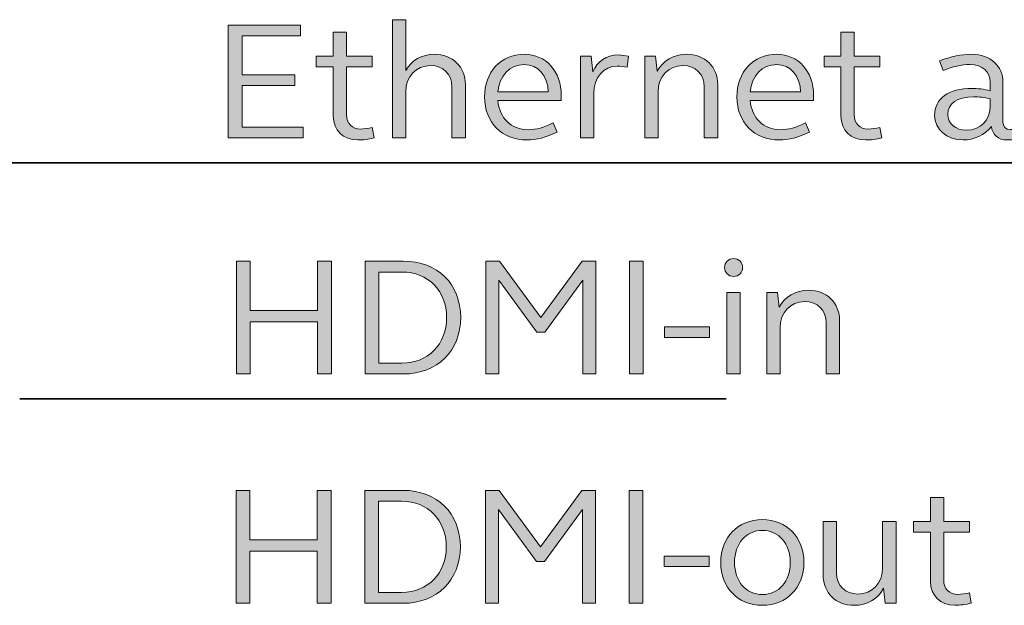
# Model space of a CAD drawing. Header units: millimetres. Extents: x 0 to 820, y 0 to 1200.
# Tile 67 of 81: x 357 to 407, y 981 to 1010. Entities that reach past the tile are written whole.
import ezdxf

# ---------------------------------------------------------------- set-up
doc = ezdxf.new("R2010")
doc.units = ezdxf.units.MM
doc.header["$MEASUREMENT"] = 0
doc.layers.add('Layer 1', color=7, linetype='Continuous', lineweight=0)

# ---------------------------------------------------------------- blocks, each defined once
blk = doc.blocks.new('Block_18')
at = {"layer": 'Layer 1', "true_color": 0x1d1d1b, "transparency": 33554687}
h = blk.add_hatch(color=250, dxfattribs=at)
h.dxf.hatch_style = 2
edge = h.paths.add_edge_path()
edge.add_spline(control_points=[(367.392, 1010.06), (367.392, 1010.06), (371.024, 1010.06), (371.024, 1010.06), (371.024, 1010.06), (371.024, 1009.518), (371.024, 1009.518), (371.024, 1009.518), (368.086, 1009.518), (368.086, 1009.518), (368.086, 1009.518), (368.086, 1007.545), (368.086, 1007.545), (368.086, 1007.545), (370.753, 1007.545), (370.753, 1007.545), (370.753, 1007.545), (370.753, 1007.02), (370.753, 1007.02), (370.753, 1007.02), (368.086, 1007.02), (368.086, 1007.02), (368.086, 1007.02), (368.086, 1004.912), (368.086, 1004.912), (368.086, 1004.912), (371.16, 1004.912), (371.16, 1004.912), (371.16, 1004.912), (371.16, 1004.37), (371.16, 1004.37), (371.16, 1004.37), (367.392, 1004.37), (367.392, 1004.37), (367.392, 1004.37), (367.392, 1010.06), (367.392, 1010.06)], knot_values=[0, 0, 0, 0, 1, 1, 1, 2, 2, 2, 3, 3, 3, 4, 4, 4, 5, 5, 5, 6, 6, 6, 7, 7, 7, 8, 8, 8, 9, 9, 9, 10, 10, 10, 11, 11, 11, 12, 12, 12, 12], degree=3, periodic=0)
h = blk.add_hatch(color=250, dxfattribs=at)
h.dxf.hatch_style = 2
edge = h.paths.add_edge_path()
edge.add_spline(control_points=[(375.672, 1010.331), (375.672, 1010.331), (376.341, 1010.331), (376.341, 1010.331), (376.341, 1010.331), (376.341, 1007.765), (376.341, 1007.765), (376.62, 1008.282), (377.154, 1008.586), (377.78, 1008.586), (378.695, 1008.586), (379.347, 1007.96), (379.347, 1007.054), (379.347, 1007.054), (379.347, 1004.37), (379.347, 1004.37), (379.347, 1004.37), (378.67, 1004.37), (378.67, 1004.37), (378.67, 1004.37), (378.67, 1006.952), (378.67, 1006.952), (378.67, 1007.579), (378.221, 1008.019), (377.586, 1008.019), (376.874, 1008.019), (376.341, 1007.477), (376.341, 1006.69), (376.341, 1006.69), (376.341, 1004.37), (376.341, 1004.37), (376.341, 1004.37), (375.672, 1004.37), (375.672, 1004.37), (375.672, 1004.37), (375.672, 1010.331), (375.672, 1010.331)], knot_values=[0, 0, 0, 0, 1, 1, 1, 2, 2, 2, 3, 3, 3, 4, 4, 4, 5, 5, 5, 6, 6, 6, 7, 7, 7, 8, 8, 8, 9, 9, 9, 10, 10, 10, 11, 11, 11, 12, 12, 12, 12], degree=3, periodic=0)
h = blk.add_hatch(color=250, dxfattribs=at)
h.dxf.hatch_style = 2
edge = h.paths.add_edge_path()
edge.add_spline(control_points=[(373.352, 1008.485), (373.352, 1008.485), (374.648, 1008.485), (374.648, 1008.485), (374.648, 1008.485), (374.648, 1007.951), (374.648, 1007.951), (374.648, 1007.951), (373.352, 1007.951), (373.352, 1007.951), (373.352, 1007.951), (373.352, 1005.53), (373.352, 1005.53), (373.352, 1005.106), (373.64, 1004.818), (374.063, 1004.818), (374.241, 1004.818), (374.436, 1004.852), (374.648, 1004.903), (374.648, 1004.903), (374.741, 1004.378), (374.741, 1004.378), (374.453, 1004.302), (374.182, 1004.268), (373.92, 1004.268), (373.183, 1004.268), (372.683, 1004.759), (372.683, 1005.47), (372.683, 1005.47), (372.683, 1007.951), (372.683, 1007.951), (372.683, 1007.951), (371.828, 1007.951), (371.828, 1007.951), (371.828, 1007.951), (371.828, 1008.485), (371.828, 1008.485), (371.828, 1008.485), (372.683, 1008.485), (372.683, 1008.485), (372.683, 1008.485), (372.683, 1009.704), (372.683, 1009.704), (372.683, 1009.704), (373.352, 1009.704), (373.352, 1009.704), (373.352, 1009.704), (373.352, 1008.485), (373.352, 1008.485)], knot_values=[0, 0, 0, 0, 1, 1, 1, 2, 2, 2, 3, 3, 3, 4, 4, 4, 5, 5, 5, 6, 6, 6, 7, 7, 7, 8, 8, 8, 9, 9, 9, 10, 10, 10, 11, 11, 11, 12, 12, 12, 13, 13, 13, 14, 14, 14, 15, 15, 15, 16, 16, 16, 16], degree=3, periodic=0)
h = blk.add_hatch(color=250, dxfattribs=at)
h.dxf.hatch_style = 2
edge = h.paths.add_edge_path()
edge.add_spline(control_points=[(398.955, 1008.485), (398.955, 1008.485), (400.251, 1008.485), (400.251, 1008.485), (400.251, 1008.485), (400.251, 1007.951), (400.251, 1007.951), (400.251, 1007.951), (398.955, 1007.951), (398.955, 1007.951), (398.955, 1007.951), (398.955, 1005.53), (398.955, 1005.53), (398.955, 1005.106), (399.243, 1004.818), (399.666, 1004.818), (399.844, 1004.818), (400.039, 1004.852), (400.251, 1004.903), (400.251, 1004.903), (400.344, 1004.378), (400.344, 1004.378), (400.056, 1004.302), (399.785, 1004.268), (399.522, 1004.268), (398.786, 1004.268), (398.286, 1004.759), (398.286, 1005.47), (398.286, 1005.47), (398.286, 1007.951), (398.286, 1007.951), (398.286, 1007.951), (397.431, 1007.951), (397.431, 1007.951), (397.431, 1007.951), (397.431, 1008.485), (397.431, 1008.485), (397.431, 1008.485), (398.286, 1008.485), (398.286, 1008.485), (398.286, 1008.485), (398.286, 1009.704), (398.286, 1009.704), (398.286, 1009.704), (398.955, 1009.704), (398.955, 1009.704), (398.955, 1009.704), (398.955, 1008.485), (398.955, 1008.485)], knot_values=[0, 0, 0, 0, 1, 1, 1, 2, 2, 2, 3, 3, 3, 4, 4, 4, 5, 5, 5, 6, 6, 6, 7, 7, 7, 8, 8, 8, 9, 9, 9, 10, 10, 10, 11, 11, 11, 12, 12, 12, 13, 13, 13, 14, 14, 14, 15, 15, 15, 16, 16, 16, 16], degree=3, periodic=0)
h = blk.add_hatch(color=250, dxfattribs=at)
h.dxf.hatch_style = 2
edge = h.paths.add_edge_path()
edge.add_spline(control_points=[(380.989, 1006.69), (380.989, 1006.69), (383.529, 1006.69), (383.529, 1006.69), (383.504, 1007.503), (383.013, 1008.07), (382.318, 1008.07), (381.582, 1008.07), (381.057, 1007.52), (380.989, 1006.69)], knot_values=[0, 0, 0, 0, 1, 1, 1, 2, 2, 2, 3, 3, 3, 3], degree=3, periodic=0)
edge = h.paths.add_edge_path()
edge.add_spline(control_points=[(382.318, 1008.586), (383.419, 1008.586), (384.181, 1007.731), (384.181, 1006.503), (384.181, 1006.419), (384.181, 1006.343), (384.173, 1006.258), (384.173, 1006.258), (380.989, 1006.258), (380.989, 1006.258), (381.048, 1005.386), (381.658, 1004.785), (382.522, 1004.785), (382.894, 1004.785), (383.326, 1004.895), (383.766, 1005.132), (383.766, 1005.132), (383.978, 1004.666), (383.978, 1004.666), (383.436, 1004.395), (382.911, 1004.268), (382.454, 1004.268), (381.201, 1004.268), (380.312, 1005.157), (380.312, 1006.427), (380.312, 1007.697), (381.141, 1008.586), (382.318, 1008.586)], knot_values=[0, 0, 0, 0, 1, 1, 1, 2, 2, 2, 3, 3, 3, 4, 4, 4, 5, 5, 5, 6, 6, 6, 7, 7, 7, 8, 8, 8, 9, 9, 9, 9], degree=3, periodic=0)
h = blk.add_hatch(color=250, dxfattribs=at)
h.dxf.hatch_style = 2
edge = h.paths.add_edge_path()
edge.add_spline(control_points=[(385.154, 1008.485), (385.154, 1008.485), (385.696, 1008.485), (385.696, 1008.485), (385.696, 1008.485), (385.781, 1007.706), (385.781, 1007.706), (385.984, 1008.231), (386.467, 1008.553), (387.06, 1008.553), (387.212, 1008.553), (387.398, 1008.527), (387.576, 1008.485), (387.576, 1008.485), (387.5, 1007.935), (387.5, 1007.935), (387.339, 1007.968), (387.17, 1007.994), (387.009, 1007.994), (386.306, 1007.994), (385.823, 1007.426), (385.823, 1006.597), (385.823, 1006.597), (385.823, 1004.37), (385.823, 1004.37), (385.823, 1004.37), (385.154, 1004.37), (385.154, 1004.37), (385.154, 1004.37), (385.154, 1008.485), (385.154, 1008.485)], knot_values=[0, 0, 0, 0, 1, 1, 1, 2, 2, 2, 3, 3, 3, 4, 4, 4, 5, 5, 5, 6, 6, 6, 7, 7, 7, 8, 8, 8, 9, 9, 9, 10, 10, 10, 10], degree=3, periodic=0)
h = blk.add_hatch(color=250, dxfattribs=at)
h.dxf.hatch_style = 2
edge = h.paths.add_edge_path()
edge.add_spline(control_points=[(388.397, 1008.485), (388.397, 1008.485), (388.939, 1008.485), (388.939, 1008.485), (388.939, 1008.485), (389.024, 1007.731), (389.024, 1007.731), (389.303, 1008.273), (389.854, 1008.586), (390.506, 1008.586), (391.42, 1008.586), (392.072, 1007.96), (392.072, 1007.054), (392.072, 1007.054), (392.072, 1004.37), (392.072, 1004.37), (392.072, 1004.37), (391.395, 1004.37), (391.395, 1004.37), (391.395, 1004.37), (391.395, 1006.952), (391.395, 1006.952), (391.395, 1007.579), (390.946, 1008.019), (390.311, 1008.019), (389.6, 1008.019), (389.066, 1007.477), (389.066, 1006.69), (389.066, 1006.69), (389.066, 1004.37), (389.066, 1004.37), (389.066, 1004.37), (388.397, 1004.37), (388.397, 1004.37), (388.397, 1004.37), (388.397, 1008.485), (388.397, 1008.485)], knot_values=[0, 0, 0, 0, 1, 1, 1, 2, 2, 2, 3, 3, 3, 4, 4, 4, 5, 5, 5, 6, 6, 6, 7, 7, 7, 8, 8, 8, 9, 9, 9, 10, 10, 10, 11, 11, 11, 12, 12, 12, 12], degree=3, periodic=0)
h = blk.add_hatch(color=250, dxfattribs=at)
h.dxf.hatch_style = 2
edge = h.paths.add_edge_path()
edge.add_spline(control_points=[(393.714, 1006.69), (393.714, 1006.69), (396.254, 1006.69), (396.254, 1006.69), (396.229, 1007.503), (395.738, 1008.07), (395.044, 1008.07), (394.307, 1008.07), (393.782, 1007.52), (393.714, 1006.69)], knot_values=[0, 0, 0, 0, 1, 1, 1, 2, 2, 2, 3, 3, 3, 3], degree=3, periodic=0)
edge = h.paths.add_edge_path()
edge.add_spline(control_points=[(395.044, 1008.586), (396.144, 1008.586), (396.906, 1007.731), (396.906, 1006.503), (396.906, 1006.419), (396.906, 1006.343), (396.898, 1006.258), (396.898, 1006.258), (393.714, 1006.258), (393.714, 1006.258), (393.773, 1005.386), (394.383, 1004.785), (395.247, 1004.785), (395.619, 1004.785), (396.051, 1004.895), (396.492, 1005.132), (396.492, 1005.132), (396.703, 1004.666), (396.703, 1004.666), (396.161, 1004.395), (395.636, 1004.268), (395.179, 1004.268), (393.926, 1004.268), (393.037, 1005.157), (393.037, 1006.427), (393.037, 1007.697), (393.867, 1008.586), (395.044, 1008.586)], knot_values=[0, 0, 0, 0, 1, 1, 1, 2, 2, 2, 3, 3, 3, 4, 4, 4, 5, 5, 5, 6, 6, 6, 7, 7, 7, 8, 8, 8, 9, 9, 9, 9], degree=3, periodic=0)
h = blk.add_hatch(color=250, dxfattribs=at)
h.dxf.hatch_style = 2
edge = h.paths.add_edge_path()
edge.add_spline(control_points=[(404.602, 1004.759), (405.313, 1004.759), (405.813, 1005.267), (405.813, 1005.995), (405.813, 1005.995), (405.813, 1006.343), (405.813, 1006.343), (405.525, 1006.41), (405.246, 1006.444), (404.966, 1006.444), (404.153, 1006.444), (403.671, 1006.106), (403.671, 1005.547), (403.671, 1005.098), (404.069, 1004.759), (404.602, 1004.759)], knot_values=[0, 0, 0, 0, 1, 1, 1, 2, 2, 2, 3, 3, 3, 4, 4, 4, 5, 5, 5, 5], degree=3, periodic=0)
edge = h.paths.add_edge_path()
edge.add_spline(control_points=[(404.89, 1006.868), (405.178, 1006.868), (405.491, 1006.834), (405.813, 1006.749), (405.813, 1006.749), (405.813, 1007.172), (405.813, 1007.172), (405.813, 1007.697), (405.406, 1008.07), (404.805, 1008.07), (404.365, 1008.07), (403.916, 1007.968), (403.442, 1007.765), (403.442, 1007.765), (403.256, 1008.256), (403.256, 1008.256), (403.832, 1008.476), (404.357, 1008.586), (404.881, 1008.586), (405.813, 1008.586), (406.456, 1008.011), (406.456, 1007.155), (406.456, 1007.155), (406.456, 1005.166), (406.456, 1005.166), (406.456, 1004.937), (406.592, 1004.793), (406.829, 1004.793), (406.897, 1004.793), (406.998, 1004.81), (407.049, 1004.818), (407.049, 1004.818), (407.1, 1004.31), (407.1, 1004.31), (406.964, 1004.285), (406.812, 1004.268), (406.66, 1004.268), (406.211, 1004.268), (405.923, 1004.531), (405.872, 1004.954), (405.542, 1004.522), (405.009, 1004.268), (404.441, 1004.268), (403.628, 1004.268), (403.01, 1004.802), (403.01, 1005.504), (403.01, 1006.368), (403.721, 1006.868), (404.89, 1006.868)], knot_values=[0, 0, 0, 0, 1, 1, 1, 2, 2, 2, 3, 3, 3, 4, 4, 4, 5, 5, 5, 6, 6, 6, 7, 7, 7, 8, 8, 8, 9, 9, 9, 10, 10, 10, 11, 11, 11, 12, 12, 12, 13, 13, 13, 14, 14, 14, 15, 15, 15, 16, 16, 16, 16], degree=3, periodic=0)
at = {"layer": 'Layer 1'}
for points, knots in [([(367.392, 1010.06), (367.392, 1010.06), (371.024, 1010.06), (371.024, 1010.06), (371.024, 1010.06), (371.024, 1009.518), (371.024, 1009.518), (371.024, 1009.518), (368.086, 1009.518), (368.086, 1009.518), (368.086, 1009.518), (368.086, 1007.545), (368.086, 1007.545), (368.086, 1007.545), (370.753, 1007.545), (370.753, 1007.545), (370.753, 1007.545), (370.753, 1007.02), (370.753, 1007.02), (370.753, 1007.02), (368.086, 1007.02), (368.086, 1007.02), (368.086, 1007.02), (368.086, 1004.912), (368.086, 1004.912), (368.086, 1004.912), (371.16, 1004.912), (371.16, 1004.912), (371.16, 1004.912), (371.16, 1004.37), (371.16, 1004.37), (371.16, 1004.37), (367.392, 1004.37), (367.392, 1004.37), (367.392, 1004.37), (367.392, 1010.06), (367.392, 1010.06)], [0, 0, 0, 0, 1, 1, 1, 2, 2, 2, 3, 3, 3, 4, 4, 4, 5, 5, 5, 6, 6, 6, 7, 7, 7, 8, 8, 8, 9, 9, 9, 10, 10, 10, 11, 11, 11, 12, 12, 12, 12]), ([(375.672, 1010.331), (375.672, 1010.331), (376.341, 1010.331), (376.341, 1010.331), (376.341, 1010.331), (376.341, 1007.765), (376.341, 1007.765), (376.62, 1008.282), (377.154, 1008.586), (377.78, 1008.586), (378.695, 1008.586), (379.347, 1007.96), (379.347, 1007.054), (379.347, 1007.054), (379.347, 1004.37), (379.347, 1004.37), (379.347, 1004.37), (378.67, 1004.37), (378.67, 1004.37), (378.67, 1004.37), (378.67, 1006.952), (378.67, 1006.952), (378.67, 1007.579), (378.221, 1008.019), (377.586, 1008.019), (376.874, 1008.019), (376.341, 1007.477), (376.341, 1006.69), (376.341, 1006.69), (376.341, 1004.37), (376.341, 1004.37), (376.341, 1004.37), (375.672, 1004.37), (375.672, 1004.37), (375.672, 1004.37), (375.672, 1010.331), (375.672, 1010.331)], [0, 0, 0, 0, 1, 1, 1, 2, 2, 2, 3, 3, 3, 4, 4, 4, 5, 5, 5, 6, 6, 6, 7, 7, 7, 8, 8, 8, 9, 9, 9, 10, 10, 10, 11, 11, 11, 12, 12, 12, 12]), ([(373.352, 1008.485), (373.352, 1008.485), (374.648, 1008.485), (374.648, 1008.485), (374.648, 1008.485), (374.648, 1007.951), (374.648, 1007.951), (374.648, 1007.951), (373.352, 1007.951), (373.352, 1007.951), (373.352, 1007.951), (373.352, 1005.53), (373.352, 1005.53), (373.352, 1005.106), (373.64, 1004.818), (374.063, 1004.818), (374.241, 1004.818), (374.436, 1004.852), (374.648, 1004.903), (374.648, 1004.903), (374.741, 1004.378), (374.741, 1004.378), (374.453, 1004.302), (374.182, 1004.268), (373.92, 1004.268), (373.183, 1004.268), (372.683, 1004.759), (372.683, 1005.47), (372.683, 1005.47), (372.683, 1007.951), (372.683, 1007.951), (372.683, 1007.951), (371.828, 1007.951), (371.828, 1007.951), (371.828, 1007.951), (371.828, 1008.485), (371.828, 1008.485), (371.828, 1008.485), (372.683, 1008.485), (372.683, 1008.485), (372.683, 1008.485), (372.683, 1009.704), (372.683, 1009.704), (372.683, 1009.704), (373.352, 1009.704), (373.352, 1009.704), (373.352, 1009.704), (373.352, 1008.485), (373.352, 1008.485)], [0, 0, 0, 0, 1, 1, 1, 2, 2, 2, 3, 3, 3, 4, 4, 4, 5, 5, 5, 6, 6, 6, 7, 7, 7, 8, 8, 8, 9, 9, 9, 10, 10, 10, 11, 11, 11, 12, 12, 12, 13, 13, 13, 14, 14, 14, 15, 15, 15, 16, 16, 16, 16]), ([(398.955, 1008.485), (398.955, 1008.485), (400.251, 1008.485), (400.251, 1008.485), (400.251, 1008.485), (400.251, 1007.951), (400.251, 1007.951), (400.251, 1007.951), (398.955, 1007.951), (398.955, 1007.951), (398.955, 1007.951), (398.955, 1005.53), (398.955, 1005.53), (398.955, 1005.106), (399.243, 1004.818), (399.666, 1004.818), (399.844, 1004.818), (400.039, 1004.852), (400.251, 1004.903), (400.251, 1004.903), (400.344, 1004.378), (400.344, 1004.378), (400.056, 1004.302), (399.785, 1004.268), (399.522, 1004.268), (398.786, 1004.268), (398.286, 1004.759), (398.286, 1005.47), (398.286, 1005.47), (398.286, 1007.951), (398.286, 1007.951), (398.286, 1007.951), (397.431, 1007.951), (397.431, 1007.951), (397.431, 1007.951), (397.431, 1008.485), (397.431, 1008.485), (397.431, 1008.485), (398.286, 1008.485), (398.286, 1008.485), (398.286, 1008.485), (398.286, 1009.704), (398.286, 1009.704), (398.286, 1009.704), (398.955, 1009.704), (398.955, 1009.704), (398.955, 1009.704), (398.955, 1008.485), (398.955, 1008.485)], [0, 0, 0, 0, 1, 1, 1, 2, 2, 2, 3, 3, 3, 4, 4, 4, 5, 5, 5, 6, 6, 6, 7, 7, 7, 8, 8, 8, 9, 9, 9, 10, 10, 10, 11, 11, 11, 12, 12, 12, 13, 13, 13, 14, 14, 14, 15, 15, 15, 16, 16, 16, 16]), ([(382.318, 1008.586), (383.419, 1008.586), (384.181, 1007.731), (384.181, 1006.503), (384.181, 1006.419), (384.181, 1006.343), (384.173, 1006.258), (384.173, 1006.258), (380.989, 1006.258), (380.989, 1006.258), (381.048, 1005.386), (381.658, 1004.785), (382.522, 1004.785), (382.894, 1004.785), (383.326, 1004.895), (383.766, 1005.132), (383.766, 1005.132), (383.978, 1004.666), (383.978, 1004.666), (383.436, 1004.395), (382.911, 1004.268), (382.454, 1004.268), (381.201, 1004.268), (380.312, 1005.157), (380.312, 1006.427), (380.312, 1007.697), (381.141, 1008.586), (382.318, 1008.586)], [0, 0, 0, 0, 1, 1, 1, 2, 2, 2, 3, 3, 3, 4, 4, 4, 5, 5, 5, 6, 6, 6, 7, 7, 7, 8, 8, 8, 9, 9, 9, 9]), ([(385.154, 1008.485), (385.154, 1008.485), (385.696, 1008.485), (385.696, 1008.485), (385.696, 1008.485), (385.781, 1007.706), (385.781, 1007.706), (385.984, 1008.231), (386.467, 1008.553), (387.06, 1008.553), (387.212, 1008.553), (387.398, 1008.527), (387.576, 1008.485), (387.576, 1008.485), (387.5, 1007.935), (387.5, 1007.935), (387.339, 1007.968), (387.17, 1007.994), (387.009, 1007.994), (386.306, 1007.994), (385.823, 1007.426), (385.823, 1006.597), (385.823, 1006.597), (385.823, 1004.37), (385.823, 1004.37), (385.823, 1004.37), (385.154, 1004.37), (385.154, 1004.37), (385.154, 1004.37), (385.154, 1008.485), (385.154, 1008.485)], [0, 0, 0, 0, 1, 1, 1, 2, 2, 2, 3, 3, 3, 4, 4, 4, 5, 5, 5, 6, 6, 6, 7, 7, 7, 8, 8, 8, 9, 9, 9, 10, 10, 10, 10]), ([(388.397, 1008.485), (388.397, 1008.485), (388.939, 1008.485), (388.939, 1008.485), (388.939, 1008.485), (389.024, 1007.731), (389.024, 1007.731), (389.303, 1008.273), (389.854, 1008.586), (390.506, 1008.586), (391.42, 1008.586), (392.072, 1007.96), (392.072, 1007.054), (392.072, 1007.054), (392.072, 1004.37), (392.072, 1004.37), (392.072, 1004.37), (391.395, 1004.37), (391.395, 1004.37), (391.395, 1004.37), (391.395, 1006.952), (391.395, 1006.952), (391.395, 1007.579), (390.946, 1008.019), (390.311, 1008.019), (389.6, 1008.019), (389.066, 1007.477), (389.066, 1006.69), (389.066, 1006.69), (389.066, 1004.37), (389.066, 1004.37), (389.066, 1004.37), (388.397, 1004.37), (388.397, 1004.37), (388.397, 1004.37), (388.397, 1008.485), (388.397, 1008.485)], [0, 0, 0, 0, 1, 1, 1, 2, 2, 2, 3, 3, 3, 4, 4, 4, 5, 5, 5, 6, 6, 6, 7, 7, 7, 8, 8, 8, 9, 9, 9, 10, 10, 10, 11, 11, 11, 12, 12, 12, 12]), ([(395.044, 1008.586), (396.144, 1008.586), (396.906, 1007.731), (396.906, 1006.503), (396.906, 1006.419), (396.906, 1006.343), (396.898, 1006.258), (396.898, 1006.258), (393.714, 1006.258), (393.714, 1006.258), (393.773, 1005.386), (394.383, 1004.785), (395.247, 1004.785), (395.619, 1004.785), (396.051, 1004.895), (396.492, 1005.132), (396.492, 1005.132), (396.703, 1004.666), (396.703, 1004.666), (396.161, 1004.395), (395.636, 1004.268), (395.179, 1004.268), (393.926, 1004.268), (393.037, 1005.157), (393.037, 1006.427), (393.037, 1007.697), (393.867, 1008.586), (395.044, 1008.586)], [0, 0, 0, 0, 1, 1, 1, 2, 2, 2, 3, 3, 3, 4, 4, 4, 5, 5, 5, 6, 6, 6, 7, 7, 7, 8, 8, 8, 9, 9, 9, 9]), ([(404.89, 1006.868), (405.178, 1006.868), (405.491, 1006.834), (405.813, 1006.749), (405.813, 1006.749), (405.813, 1007.172), (405.813, 1007.172), (405.813, 1007.697), (405.406, 1008.07), (404.805, 1008.07), (404.365, 1008.07), (403.916, 1007.968), (403.442, 1007.765), (403.442, 1007.765), (403.256, 1008.256), (403.256, 1008.256), (403.832, 1008.476), (404.357, 1008.586), (404.881, 1008.586), (405.813, 1008.586), (406.456, 1008.011), (406.456, 1007.155), (406.456, 1007.155), (406.456, 1005.166), (406.456, 1005.166), (406.456, 1004.937), (406.592, 1004.793), (406.829, 1004.793), (406.897, 1004.793), (406.998, 1004.81), (407.049, 1004.818), (407.049, 1004.818), (407.1, 1004.31), (407.1, 1004.31), (406.964, 1004.285), (406.812, 1004.268), (406.66, 1004.268), (406.211, 1004.268), (405.923, 1004.531), (405.872, 1004.954), (405.542, 1004.522), (405.009, 1004.268), (404.441, 1004.268), (403.628, 1004.268), (403.01, 1004.802), (403.01, 1005.504), (403.01, 1006.368), (403.721, 1006.868), (404.89, 1006.868)], [0, 0, 0, 0, 1, 1, 1, 2, 2, 2, 3, 3, 3, 4, 4, 4, 5, 5, 5, 6, 6, 6, 7, 7, 7, 8, 8, 8, 9, 9, 9, 10, 10, 10, 11, 11, 11, 12, 12, 12, 13, 13, 13, 14, 14, 14, 15, 15, 15, 16, 16, 16, 16]), ([(380.989, 1006.69), (380.989, 1006.69), (383.529, 1006.69), (383.529, 1006.69), (383.504, 1007.503), (383.013, 1008.07), (382.318, 1008.07), (381.582, 1008.07), (381.057, 1007.52), (380.989, 1006.69)], [0, 0, 0, 0, 1, 1, 1, 2, 2, 2, 3, 3, 3, 3]), ([(393.714, 1006.69), (393.714, 1006.69), (396.254, 1006.69), (396.254, 1006.69), (396.229, 1007.503), (395.738, 1008.07), (395.044, 1008.07), (394.307, 1008.07), (393.782, 1007.52), (393.714, 1006.69)], [0, 0, 0, 0, 1, 1, 1, 2, 2, 2, 3, 3, 3, 3]), ([(404.602, 1004.759), (405.313, 1004.759), (405.813, 1005.267), (405.813, 1005.995), (405.813, 1005.995), (405.813, 1006.343), (405.813, 1006.343), (405.525, 1006.41), (405.246, 1006.444), (404.966, 1006.444), (404.153, 1006.444), (403.671, 1006.106), (403.671, 1005.547), (403.671, 1005.098), (404.069, 1004.759), (404.602, 1004.759)], [0, 0, 0, 0, 1, 1, 1, 2, 2, 2, 3, 3, 3, 4, 4, 4, 5, 5, 5, 5])]:
    blk.add_open_spline(points, degree=3, knots=knots, dxfattribs=at)
blk = doc.blocks.new('Block_17')
at = {"layer": 'Layer 1'}
blk.add_blockref('Block_18', (0, 0), dxfattribs=at)
blk = doc.blocks.new('Block_20')
at = {"layer": 'Layer 1', "true_color": 0x1d1d1b, "transparency": 33554687}
h = blk.add_hatch(color=250, dxfattribs=at)
h.dxf.hatch_style = 2
edge = h.paths.add_edge_path()
edge.add_spline(control_points=[(367.798, 998.164), (367.798, 998.164), (368.492, 998.164), (368.492, 998.164), (368.492, 998.164), (368.492, 995.666), (368.492, 995.666), (368.492, 995.666), (371.896, 995.666), (371.896, 995.666), (371.896, 995.666), (371.896, 998.164), (371.896, 998.164), (371.896, 998.164), (372.599, 998.164), (372.599, 998.164), (372.599, 998.164), (372.599, 992.474), (372.599, 992.474), (372.599, 992.474), (371.896, 992.474), (371.896, 992.474), (371.896, 992.474), (371.896, 995.108), (371.896, 995.108), (371.896, 995.108), (368.492, 995.108), (368.492, 995.108), (368.492, 995.108), (368.492, 992.474), (368.492, 992.474), (368.492, 992.474), (367.798, 992.474), (367.798, 992.474), (367.798, 992.474), (367.798, 998.164), (367.798, 998.164)], knot_values=[0, 0, 0, 0, 1, 1, 1, 2, 2, 2, 3, 3, 3, 4, 4, 4, 5, 5, 5, 6, 6, 6, 7, 7, 7, 8, 8, 8, 9, 9, 9, 10, 10, 10, 11, 11, 11, 12, 12, 12, 12], degree=3, periodic=0)
h = blk.add_hatch(color=250, dxfattribs=at)
h.dxf.hatch_style = 2
edge = h.paths.add_edge_path()
edge.add_spline(control_points=[(376.146, 997.614), (376.146, 997.614), (374.986, 997.614), (374.986, 997.614), (374.986, 997.614), (374.986, 993.024), (374.986, 993.024), (374.986, 993.024), (376.146, 993.024), (376.146, 993.024), (377.476, 993.024), (378.399, 993.973), (378.399, 995.319), (378.399, 996.665), (377.476, 997.614), (376.146, 997.614)], knot_values=[0, 0, 0, 0, 1, 1, 1, 2, 2, 2, 3, 3, 3, 4, 4, 4, 5, 5, 5, 5], degree=3, periodic=0)
edge = h.paths.add_edge_path()
edge.add_spline(control_points=[(374.292, 998.164), (374.292, 998.164), (376.214, 998.164), (376.214, 998.164), (377.941, 998.164), (379.11, 997.013), (379.11, 995.319), (379.11, 993.643), (377.941, 992.474), (376.214, 992.474), (376.214, 992.474), (374.292, 992.474), (374.292, 992.474), (374.292, 992.474), (374.292, 998.164), (374.292, 998.164)], knot_values=[0, 0, 0, 0, 1, 1, 1, 2, 2, 2, 3, 3, 3, 4, 4, 4, 5, 5, 5, 5], degree=3, periodic=0)
h = blk.add_hatch(color=250, dxfattribs=at)
h.dxf.hatch_style = 2
edge = h.paths.add_edge_path()
edge.add_spline(control_points=[(380.38, 998.164), (380.38, 998.164), (381.065, 998.164), (381.065, 998.164), (381.065, 998.164), (383.148, 995.319), (383.148, 995.319), (383.148, 995.319), (385.24, 998.164), (385.24, 998.164), (385.24, 998.164), (385.926, 998.164), (385.926, 998.164), (385.926, 998.164), (385.926, 992.474), (385.926, 992.474), (385.926, 992.474), (385.274, 992.474), (385.274, 992.474), (385.274, 992.474), (385.274, 997.199), (385.274, 997.199), (385.274, 997.199), (383.351, 994.583), (383.351, 994.583), (383.351, 994.583), (382.945, 994.583), (382.945, 994.583), (382.945, 994.583), (381.032, 997.199), (381.032, 997.199), (381.032, 997.199), (381.032, 992.474), (381.032, 992.474), (381.032, 992.474), (380.38, 992.474), (380.38, 992.474), (380.38, 992.474), (380.38, 998.164), (380.38, 998.164)], knot_values=[0, 0, 0, 0, 1, 1, 1, 2, 2, 2, 3, 3, 3, 4, 4, 4, 5, 5, 5, 6, 6, 6, 7, 7, 7, 8, 8, 8, 9, 9, 9, 10, 10, 10, 11, 11, 11, 12, 12, 12, 13, 13, 13, 13], degree=3, periodic=0)
h = blk.add_hatch(color=250, dxfattribs=at)
h.dxf.hatch_style = 2
edge = h.paths.add_edge_path()
edge.add_spline(control_points=[(387.619, 998.164), (387.619, 998.164), (388.313, 998.164), (388.313, 998.164), (388.313, 998.164), (388.313, 992.474), (388.313, 992.474), (388.313, 992.474), (387.619, 992.474), (387.619, 992.474), (387.619, 992.474), (387.619, 998.164), (387.619, 998.164)], knot_values=[0, 0, 0, 0, 1, 1, 1, 2, 2, 2, 3, 3, 3, 4, 4, 4, 4], degree=3, periodic=0)
h = blk.add_hatch(color=250, dxfattribs=at)
h.dxf.hatch_style = 2
edge = h.paths.add_edge_path()
edge.add_spline(control_points=[(392.537, 996.589), (392.537, 996.589), (393.206, 996.589), (393.206, 996.589), (393.206, 996.589), (393.206, 992.474), (393.206, 992.474), (393.206, 992.474), (392.537, 992.474), (392.537, 992.474), (392.537, 992.474), (392.537, 996.589), (392.537, 996.589)], knot_values=[0, 0, 0, 0, 1, 1, 1, 2, 2, 2, 3, 3, 3, 4, 4, 4, 4], degree=3, periodic=0)
edge = h.paths.add_edge_path()
edge.add_spline(control_points=[(392.876, 998.291), (393.139, 998.291), (393.325, 998.105), (393.325, 997.842), (393.325, 997.58), (393.139, 997.394), (392.876, 997.394), (392.605, 997.394), (392.419, 997.58), (392.419, 997.842), (392.419, 998.105), (392.605, 998.291), (392.876, 998.291)], knot_values=[0, 0, 0, 0, 1, 1, 1, 2, 2, 2, 3, 3, 3, 4, 4, 4, 4], degree=3, periodic=0)
h = blk.add_hatch(color=250, dxfattribs=at)
h.dxf.hatch_style = 2
edge = h.paths.add_edge_path()
edge.add_spline(control_points=[(394.544, 996.589), (394.544, 996.589), (395.086, 996.589), (395.086, 996.589), (395.086, 996.589), (395.171, 995.836), (395.171, 995.836), (395.45, 996.378), (396, 996.691), (396.652, 996.691), (397.567, 996.691), (398.219, 996.064), (398.219, 995.158), (398.219, 995.158), (398.219, 992.474), (398.219, 992.474), (398.219, 992.474), (397.542, 992.474), (397.542, 992.474), (397.542, 992.474), (397.542, 995.057), (397.542, 995.057), (397.542, 995.683), (397.093, 996.124), (396.458, 996.124), (395.747, 996.124), (395.213, 995.582), (395.213, 994.794), (395.213, 994.794), (395.213, 992.474), (395.213, 992.474), (395.213, 992.474), (394.544, 992.474), (394.544, 992.474), (394.544, 992.474), (394.544, 996.589), (394.544, 996.589)], knot_values=[0, 0, 0, 0, 1, 1, 1, 2, 2, 2, 3, 3, 3, 4, 4, 4, 5, 5, 5, 6, 6, 6, 7, 7, 7, 8, 8, 8, 9, 9, 9, 10, 10, 10, 11, 11, 11, 12, 12, 12, 12], degree=3, periodic=0)
h = blk.add_hatch(color=250, dxfattribs=at)
h.dxf.hatch_style = 2
edge = h.paths.add_edge_path()
edge.add_spline(control_points=[(389.38, 994.845), (389.38, 994.845), (391.649, 994.845), (391.649, 994.845), (391.649, 994.845), (391.649, 994.32), (391.649, 994.32), (391.649, 994.32), (389.38, 994.32), (389.38, 994.32), (389.38, 994.32), (389.38, 994.845), (389.38, 994.845)], knot_values=[0, 0, 0, 0, 1, 1, 1, 2, 2, 2, 3, 3, 3, 4, 4, 4, 4], degree=3, periodic=0)
at = {"layer": 'Layer 1'}
for points, knots in [([(367.798, 998.164), (367.798, 998.164), (368.492, 998.164), (368.492, 998.164), (368.492, 998.164), (368.492, 995.666), (368.492, 995.666), (368.492, 995.666), (371.896, 995.666), (371.896, 995.666), (371.896, 995.666), (371.896, 998.164), (371.896, 998.164), (371.896, 998.164), (372.599, 998.164), (372.599, 998.164), (372.599, 998.164), (372.599, 992.474), (372.599, 992.474), (372.599, 992.474), (371.896, 992.474), (371.896, 992.474), (371.896, 992.474), (371.896, 995.108), (371.896, 995.108), (371.896, 995.108), (368.492, 995.108), (368.492, 995.108), (368.492, 995.108), (368.492, 992.474), (368.492, 992.474), (368.492, 992.474), (367.798, 992.474), (367.798, 992.474), (367.798, 992.474), (367.798, 998.164), (367.798, 998.164)], [0, 0, 0, 0, 1, 1, 1, 2, 2, 2, 3, 3, 3, 4, 4, 4, 5, 5, 5, 6, 6, 6, 7, 7, 7, 8, 8, 8, 9, 9, 9, 10, 10, 10, 11, 11, 11, 12, 12, 12, 12]), ([(374.292, 998.164), (374.292, 998.164), (376.214, 998.164), (376.214, 998.164), (377.941, 998.164), (379.11, 997.013), (379.11, 995.319), (379.11, 993.643), (377.941, 992.474), (376.214, 992.474), (376.214, 992.474), (374.292, 992.474), (374.292, 992.474), (374.292, 992.474), (374.292, 998.164), (374.292, 998.164)], [0, 0, 0, 0, 1, 1, 1, 2, 2, 2, 3, 3, 3, 4, 4, 4, 5, 5, 5, 5]), ([(380.38, 998.164), (380.38, 998.164), (381.065, 998.164), (381.065, 998.164), (381.065, 998.164), (383.148, 995.319), (383.148, 995.319), (383.148, 995.319), (385.24, 998.164), (385.24, 998.164), (385.24, 998.164), (385.926, 998.164), (385.926, 998.164), (385.926, 998.164), (385.926, 992.474), (385.926, 992.474), (385.926, 992.474), (385.274, 992.474), (385.274, 992.474), (385.274, 992.474), (385.274, 997.199), (385.274, 997.199), (385.274, 997.199), (383.351, 994.583), (383.351, 994.583), (383.351, 994.583), (382.945, 994.583), (382.945, 994.583), (382.945, 994.583), (381.032, 997.199), (381.032, 997.199), (381.032, 997.199), (381.032, 992.474), (381.032, 992.474), (381.032, 992.474), (380.38, 992.474), (380.38, 992.474), (380.38, 992.474), (380.38, 998.164), (380.38, 998.164)], [0, 0, 0, 0, 1, 1, 1, 2, 2, 2, 3, 3, 3, 4, 4, 4, 5, 5, 5, 6, 6, 6, 7, 7, 7, 8, 8, 8, 9, 9, 9, 10, 10, 10, 11, 11, 11, 12, 12, 12, 13, 13, 13, 13]), ([(387.619, 998.164), (387.619, 998.164), (388.313, 998.164), (388.313, 998.164), (388.313, 998.164), (388.313, 992.474), (388.313, 992.474), (388.313, 992.474), (387.619, 992.474), (387.619, 992.474), (387.619, 992.474), (387.619, 998.164), (387.619, 998.164)], [0, 0, 0, 0, 1, 1, 1, 2, 2, 2, 3, 3, 3, 4, 4, 4, 4]), ([(392.876, 998.291), (393.139, 998.291), (393.325, 998.105), (393.325, 997.842), (393.325, 997.58), (393.139, 997.394), (392.876, 997.394), (392.605, 997.394), (392.419, 997.58), (392.419, 997.842), (392.419, 998.105), (392.605, 998.291), (392.876, 998.291)], [0, 0, 0, 0, 1, 1, 1, 2, 2, 2, 3, 3, 3, 4, 4, 4, 4]), ([(376.146, 997.614), (376.146, 997.614), (374.986, 997.614), (374.986, 997.614), (374.986, 997.614), (374.986, 993.024), (374.986, 993.024), (374.986, 993.024), (376.146, 993.024), (376.146, 993.024), (377.476, 993.024), (378.399, 993.973), (378.399, 995.319), (378.399, 996.665), (377.476, 997.614), (376.146, 997.614)], [0, 0, 0, 0, 1, 1, 1, 2, 2, 2, 3, 3, 3, 4, 4, 4, 5, 5, 5, 5]), ([(392.537, 996.589), (392.537, 996.589), (393.206, 996.589), (393.206, 996.589), (393.206, 996.589), (393.206, 992.474), (393.206, 992.474), (393.206, 992.474), (392.537, 992.474), (392.537, 992.474), (392.537, 992.474), (392.537, 996.589), (392.537, 996.589)], [0, 0, 0, 0, 1, 1, 1, 2, 2, 2, 3, 3, 3, 4, 4, 4, 4]), ([(394.544, 996.589), (394.544, 996.589), (395.086, 996.589), (395.086, 996.589), (395.086, 996.589), (395.171, 995.836), (395.171, 995.836), (395.45, 996.378), (396, 996.691), (396.652, 996.691), (397.567, 996.691), (398.219, 996.064), (398.219, 995.158), (398.219, 995.158), (398.219, 992.474), (398.219, 992.474), (398.219, 992.474), (397.542, 992.474), (397.542, 992.474), (397.542, 992.474), (397.542, 995.057), (397.542, 995.057), (397.542, 995.683), (397.093, 996.124), (396.458, 996.124), (395.747, 996.124), (395.213, 995.582), (395.213, 994.794), (395.213, 994.794), (395.213, 992.474), (395.213, 992.474), (395.213, 992.474), (394.544, 992.474), (394.544, 992.474), (394.544, 992.474), (394.544, 996.589), (394.544, 996.589)], [0, 0, 0, 0, 1, 1, 1, 2, 2, 2, 3, 3, 3, 4, 4, 4, 5, 5, 5, 6, 6, 6, 7, 7, 7, 8, 8, 8, 9, 9, 9, 10, 10, 10, 11, 11, 11, 12, 12, 12, 12]), ([(389.38, 994.845), (389.38, 994.845), (391.649, 994.845), (391.649, 994.845), (391.649, 994.845), (391.649, 994.32), (391.649, 994.32), (391.649, 994.32), (389.38, 994.32), (389.38, 994.32), (389.38, 994.32), (389.38, 994.845), (389.38, 994.845)], [0, 0, 0, 0, 1, 1, 1, 2, 2, 2, 3, 3, 3, 4, 4, 4, 4])]:
    blk.add_open_spline(points, degree=3, knots=knots, dxfattribs=at)
blk = doc.blocks.new('Block_19')
at = {"layer": 'Layer 1'}
blk.add_blockref('Block_20', (0, 0), dxfattribs=at)
blk = doc.blocks.new('Block_22')
at = {"layer": 'Layer 1', "true_color": 0x1d1d1b, "transparency": 33554687}
h = blk.add_hatch(color=250, dxfattribs=at)
h.dxf.hatch_style = 2
edge = h.paths.add_edge_path()
edge.add_spline(control_points=[(367.781, 986.607), (367.781, 986.607), (368.476, 986.607), (368.476, 986.607), (368.476, 986.607), (368.476, 984.109), (368.476, 984.109), (368.476, 984.109), (371.879, 984.109), (371.879, 984.109), (371.879, 984.109), (371.879, 986.607), (371.879, 986.607), (371.879, 986.607), (372.582, 986.607), (372.582, 986.607), (372.582, 986.607), (372.582, 980.917), (372.582, 980.917), (372.582, 980.917), (371.879, 980.917), (371.879, 980.917), (371.879, 980.917), (371.879, 983.551), (371.879, 983.551), (371.879, 983.551), (368.476, 983.551), (368.476, 983.551), (368.476, 983.551), (368.476, 980.917), (368.476, 980.917), (368.476, 980.917), (367.781, 980.917), (367.781, 980.917), (367.781, 980.917), (367.781, 986.607), (367.781, 986.607)], knot_values=[0, 0, 0, 0, 1, 1, 1, 2, 2, 2, 3, 3, 3, 4, 4, 4, 5, 5, 5, 6, 6, 6, 7, 7, 7, 8, 8, 8, 9, 9, 9, 10, 10, 10, 11, 11, 11, 12, 12, 12, 12], degree=3, periodic=0)
h = blk.add_hatch(color=250, dxfattribs=at)
h.dxf.hatch_style = 2
edge = h.paths.add_edge_path()
edge.add_spline(control_points=[(376.129, 986.057), (376.129, 986.057), (374.969, 986.057), (374.969, 986.057), (374.969, 986.057), (374.969, 981.468), (374.969, 981.468), (374.969, 981.468), (376.129, 981.468), (376.129, 981.468), (377.459, 981.468), (378.382, 982.416), (378.382, 983.762), (378.382, 985.109), (377.459, 986.057), (376.129, 986.057)], knot_values=[0, 0, 0, 0, 1, 1, 1, 2, 2, 2, 3, 3, 3, 4, 4, 4, 5, 5, 5, 5], degree=3, periodic=0)
edge = h.paths.add_edge_path()
edge.add_spline(control_points=[(374.275, 986.607), (374.275, 986.607), (376.197, 986.607), (376.197, 986.607), (377.925, 986.607), (379.093, 985.456), (379.093, 983.762), (379.093, 982.086), (377.925, 980.917), (376.197, 980.917), (376.197, 980.917), (374.275, 980.917), (374.275, 980.917), (374.275, 980.917), (374.275, 986.607), (374.275, 986.607)], knot_values=[0, 0, 0, 0, 1, 1, 1, 2, 2, 2, 3, 3, 3, 4, 4, 4, 5, 5, 5, 5], degree=3, periodic=0)
h = blk.add_hatch(color=250, dxfattribs=at)
h.dxf.hatch_style = 2
edge = h.paths.add_edge_path()
edge.add_spline(control_points=[(380.363, 986.607), (380.363, 986.607), (381.048, 986.607), (381.048, 986.607), (381.048, 986.607), (383.131, 983.762), (383.131, 983.762), (383.131, 983.762), (385.223, 986.607), (385.223, 986.607), (385.223, 986.607), (385.909, 986.607), (385.909, 986.607), (385.909, 986.607), (385.909, 980.917), (385.909, 980.917), (385.909, 980.917), (385.257, 980.917), (385.257, 980.917), (385.257, 980.917), (385.257, 985.642), (385.257, 985.642), (385.257, 985.642), (383.335, 983.026), (383.335, 983.026), (383.335, 983.026), (382.928, 983.026), (382.928, 983.026), (382.928, 983.026), (381.015, 985.642), (381.015, 985.642), (381.015, 985.642), (381.015, 980.917), (381.015, 980.917), (381.015, 980.917), (380.363, 980.917), (380.363, 980.917), (380.363, 980.917), (380.363, 986.607), (380.363, 986.607)], knot_values=[0, 0, 0, 0, 1, 1, 1, 2, 2, 2, 3, 3, 3, 4, 4, 4, 5, 5, 5, 6, 6, 6, 7, 7, 7, 8, 8, 8, 9, 9, 9, 10, 10, 10, 11, 11, 11, 12, 12, 12, 13, 13, 13, 13], degree=3, periodic=0)
h = blk.add_hatch(color=250, dxfattribs=at)
h.dxf.hatch_style = 2
edge = h.paths.add_edge_path()
edge.add_spline(control_points=[(387.602, 986.607), (387.602, 986.607), (388.296, 986.607), (388.296, 986.607), (388.296, 986.607), (388.296, 980.917), (388.296, 980.917), (388.296, 980.917), (387.602, 980.917), (387.602, 980.917), (387.602, 980.917), (387.602, 986.607), (387.602, 986.607)], knot_values=[0, 0, 0, 0, 1, 1, 1, 2, 2, 2, 3, 3, 3, 4, 4, 4, 4], degree=3, periodic=0)
h = blk.add_hatch(color=250, dxfattribs=at)
h.dxf.hatch_style = 2
edge = h.paths.add_edge_path()
edge.add_spline(control_points=[(403.468, 985.032), (403.468, 985.032), (404.764, 985.032), (404.764, 985.032), (404.764, 985.032), (404.764, 984.499), (404.764, 984.499), (404.764, 984.499), (403.468, 984.499), (403.468, 984.499), (403.468, 984.499), (403.468, 982.077), (403.468, 982.077), (403.468, 981.654), (403.756, 981.366), (404.179, 981.366), (404.357, 981.366), (404.552, 981.4), (404.764, 981.451), (404.764, 981.451), (404.857, 980.926), (404.857, 980.926), (404.569, 980.85), (404.298, 980.816), (404.035, 980.816), (403.299, 980.816), (402.799, 981.307), (402.799, 982.018), (402.799, 982.018), (402.799, 984.499), (402.799, 984.499), (402.799, 984.499), (401.944, 984.499), (401.944, 984.499), (401.944, 984.499), (401.944, 985.032), (401.944, 985.032), (401.944, 985.032), (402.799, 985.032), (402.799, 985.032), (402.799, 985.032), (402.799, 986.252), (402.799, 986.252), (402.799, 986.252), (403.468, 986.252), (403.468, 986.252), (403.468, 986.252), (403.468, 985.032), (403.468, 985.032)], knot_values=[0, 0, 0, 0, 1, 1, 1, 2, 2, 2, 3, 3, 3, 4, 4, 4, 5, 5, 5, 6, 6, 6, 7, 7, 7, 8, 8, 8, 9, 9, 9, 10, 10, 10, 11, 11, 11, 12, 12, 12, 13, 13, 13, 14, 14, 14, 15, 15, 15, 16, 16, 16, 16], degree=3, periodic=0)
h = blk.add_hatch(color=250, dxfattribs=at)
h.dxf.hatch_style = 2
edge = h.paths.add_edge_path()
edge.add_spline(control_points=[(394.324, 981.357), (395.146, 981.357), (395.73, 982.018), (395.73, 982.975), (395.73, 983.923), (395.146, 984.592), (394.324, 984.592), (393.494, 984.592), (392.919, 983.923), (392.919, 982.975), (392.919, 982.018), (393.494, 981.357), (394.324, 981.357)], knot_values=[0, 0, 0, 0, 1, 1, 1, 2, 2, 2, 3, 3, 3, 4, 4, 4, 4], degree=3, periodic=0)
edge = h.paths.add_edge_path()
edge.add_spline(control_points=[(394.324, 985.134), (395.543, 985.134), (396.416, 984.245), (396.416, 982.975), (396.416, 981.705), (395.543, 980.816), (394.324, 980.816), (393.096, 980.816), (392.224, 981.705), (392.224, 982.975), (392.224, 984.245), (393.096, 985.134), (394.324, 985.134)], knot_values=[0, 0, 0, 0, 1, 1, 1, 2, 2, 2, 3, 3, 3, 4, 4, 4, 4], degree=3, periodic=0)
h = blk.add_hatch(color=250, dxfattribs=at)
h.dxf.hatch_style = 2
edge = h.paths.add_edge_path()
edge.add_spline(control_points=[(401.064, 980.917), (401.064, 980.917), (400.522, 980.917), (400.522, 980.917), (400.522, 980.917), (400.437, 981.671), (400.437, 981.671), (400.149, 981.129), (399.599, 980.816), (398.947, 980.816), (398.033, 980.816), (397.389, 981.442), (397.389, 982.348), (397.389, 982.348), (397.389, 985.032), (397.389, 985.032), (397.389, 985.032), (398.058, 985.032), (398.058, 985.032), (398.058, 985.032), (398.058, 982.441), (398.058, 982.441), (398.058, 981.815), (398.515, 981.383), (399.142, 981.383), (399.853, 981.383), (400.386, 981.925), (400.386, 982.712), (400.386, 982.712), (400.386, 985.032), (400.386, 985.032), (400.386, 985.032), (401.064, 985.032), (401.064, 985.032), (401.064, 985.032), (401.064, 980.917), (401.064, 980.917)], knot_values=[0, 0, 0, 0, 1, 1, 1, 2, 2, 2, 3, 3, 3, 4, 4, 4, 5, 5, 5, 6, 6, 6, 7, 7, 7, 8, 8, 8, 9, 9, 9, 10, 10, 10, 11, 11, 11, 12, 12, 12, 12], degree=3, periodic=0)
h = blk.add_hatch(color=250, dxfattribs=at)
h.dxf.hatch_style = 2
edge = h.paths.add_edge_path()
edge.add_spline(control_points=[(389.363, 983.288), (389.363, 983.288), (391.632, 983.288), (391.632, 983.288), (391.632, 983.288), (391.632, 982.763), (391.632, 982.763), (391.632, 982.763), (389.363, 982.763), (389.363, 982.763), (389.363, 982.763), (389.363, 983.288), (389.363, 983.288)], knot_values=[0, 0, 0, 0, 1, 1, 1, 2, 2, 2, 3, 3, 3, 4, 4, 4, 4], degree=3, periodic=0)
at = {"layer": 'Layer 1'}
for points, knots in [([(367.781, 986.607), (367.781, 986.607), (368.476, 986.607), (368.476, 986.607), (368.476, 986.607), (368.476, 984.109), (368.476, 984.109), (368.476, 984.109), (371.879, 984.109), (371.879, 984.109), (371.879, 984.109), (371.879, 986.607), (371.879, 986.607), (371.879, 986.607), (372.582, 986.607), (372.582, 986.607), (372.582, 986.607), (372.582, 980.917), (372.582, 980.917), (372.582, 980.917), (371.879, 980.917), (371.879, 980.917), (371.879, 980.917), (371.879, 983.551), (371.879, 983.551), (371.879, 983.551), (368.476, 983.551), (368.476, 983.551), (368.476, 983.551), (368.476, 980.917), (368.476, 980.917), (368.476, 980.917), (367.781, 980.917), (367.781, 980.917), (367.781, 980.917), (367.781, 986.607), (367.781, 986.607)], [0, 0, 0, 0, 1, 1, 1, 2, 2, 2, 3, 3, 3, 4, 4, 4, 5, 5, 5, 6, 6, 6, 7, 7, 7, 8, 8, 8, 9, 9, 9, 10, 10, 10, 11, 11, 11, 12, 12, 12, 12]), ([(374.275, 986.607), (374.275, 986.607), (376.197, 986.607), (376.197, 986.607), (377.925, 986.607), (379.093, 985.456), (379.093, 983.762), (379.093, 982.086), (377.925, 980.917), (376.197, 980.917), (376.197, 980.917), (374.275, 980.917), (374.275, 980.917), (374.275, 980.917), (374.275, 986.607), (374.275, 986.607)], [0, 0, 0, 0, 1, 1, 1, 2, 2, 2, 3, 3, 3, 4, 4, 4, 5, 5, 5, 5]), ([(380.363, 986.607), (380.363, 986.607), (381.048, 986.607), (381.048, 986.607), (381.048, 986.607), (383.131, 983.762), (383.131, 983.762), (383.131, 983.762), (385.223, 986.607), (385.223, 986.607), (385.223, 986.607), (385.909, 986.607), (385.909, 986.607), (385.909, 986.607), (385.909, 980.917), (385.909, 980.917), (385.909, 980.917), (385.257, 980.917), (385.257, 980.917), (385.257, 980.917), (385.257, 985.642), (385.257, 985.642), (385.257, 985.642), (383.335, 983.026), (383.335, 983.026), (383.335, 983.026), (382.928, 983.026), (382.928, 983.026), (382.928, 983.026), (381.015, 985.642), (381.015, 985.642), (381.015, 985.642), (381.015, 980.917), (381.015, 980.917), (381.015, 980.917), (380.363, 980.917), (380.363, 980.917), (380.363, 980.917), (380.363, 986.607), (380.363, 986.607)], [0, 0, 0, 0, 1, 1, 1, 2, 2, 2, 3, 3, 3, 4, 4, 4, 5, 5, 5, 6, 6, 6, 7, 7, 7, 8, 8, 8, 9, 9, 9, 10, 10, 10, 11, 11, 11, 12, 12, 12, 13, 13, 13, 13]), ([(387.602, 986.607), (387.602, 986.607), (388.296, 986.607), (388.296, 986.607), (388.296, 986.607), (388.296, 980.917), (388.296, 980.917), (388.296, 980.917), (387.602, 980.917), (387.602, 980.917), (387.602, 980.917), (387.602, 986.607), (387.602, 986.607)], [0, 0, 0, 0, 1, 1, 1, 2, 2, 2, 3, 3, 3, 4, 4, 4, 4]), ([(403.468, 985.032), (403.468, 985.032), (404.764, 985.032), (404.764, 985.032), (404.764, 985.032), (404.764, 984.499), (404.764, 984.499), (404.764, 984.499), (403.468, 984.499), (403.468, 984.499), (403.468, 984.499), (403.468, 982.077), (403.468, 982.077), (403.468, 981.654), (403.756, 981.366), (404.179, 981.366), (404.357, 981.366), (404.552, 981.4), (404.764, 981.451), (404.764, 981.451), (404.857, 980.926), (404.857, 980.926), (404.569, 980.85), (404.298, 980.816), (404.035, 980.816), (403.299, 980.816), (402.799, 981.307), (402.799, 982.018), (402.799, 982.018), (402.799, 984.499), (402.799, 984.499), (402.799, 984.499), (401.944, 984.499), (401.944, 984.499), (401.944, 984.499), (401.944, 985.032), (401.944, 985.032), (401.944, 985.032), (402.799, 985.032), (402.799, 985.032), (402.799, 985.032), (402.799, 986.252), (402.799, 986.252), (402.799, 986.252), (403.468, 986.252), (403.468, 986.252), (403.468, 986.252), (403.468, 985.032), (403.468, 985.032)], [0, 0, 0, 0, 1, 1, 1, 2, 2, 2, 3, 3, 3, 4, 4, 4, 5, 5, 5, 6, 6, 6, 7, 7, 7, 8, 8, 8, 9, 9, 9, 10, 10, 10, 11, 11, 11, 12, 12, 12, 13, 13, 13, 14, 14, 14, 15, 15, 15, 16, 16, 16, 16]), ([(376.129, 986.057), (376.129, 986.057), (374.969, 986.057), (374.969, 986.057), (374.969, 986.057), (374.969, 981.468), (374.969, 981.468), (374.969, 981.468), (376.129, 981.468), (376.129, 981.468), (377.459, 981.468), (378.382, 982.416), (378.382, 983.762), (378.382, 985.109), (377.459, 986.057), (376.129, 986.057)], [0, 0, 0, 0, 1, 1, 1, 2, 2, 2, 3, 3, 3, 4, 4, 4, 5, 5, 5, 5]), ([(394.324, 985.134), (395.543, 985.134), (396.416, 984.245), (396.416, 982.975), (396.416, 981.705), (395.543, 980.816), (394.324, 980.816), (393.096, 980.816), (392.224, 981.705), (392.224, 982.975), (392.224, 984.245), (393.096, 985.134), (394.324, 985.134)], [0, 0, 0, 0, 1, 1, 1, 2, 2, 2, 3, 3, 3, 4, 4, 4, 4]), ([(394.324, 981.357), (395.146, 981.357), (395.73, 982.018), (395.73, 982.975), (395.73, 983.923), (395.146, 984.592), (394.324, 984.592), (393.494, 984.592), (392.919, 983.923), (392.919, 982.975), (392.919, 982.018), (393.494, 981.357), (394.324, 981.357)], [0, 0, 0, 0, 1, 1, 1, 2, 2, 2, 3, 3, 3, 4, 4, 4, 4]), ([(401.064, 980.917), (401.064, 980.917), (400.522, 980.917), (400.522, 980.917), (400.522, 980.917), (400.437, 981.671), (400.437, 981.671), (400.149, 981.129), (399.599, 980.816), (398.947, 980.816), (398.033, 980.816), (397.389, 981.442), (397.389, 982.348), (397.389, 982.348), (397.389, 985.032), (397.389, 985.032), (397.389, 985.032), (398.058, 985.032), (398.058, 985.032), (398.058, 985.032), (398.058, 982.441), (398.058, 982.441), (398.058, 981.815), (398.515, 981.383), (399.142, 981.383), (399.853, 981.383), (400.386, 981.925), (400.386, 982.712), (400.386, 982.712), (400.386, 985.032), (400.386, 985.032), (400.386, 985.032), (401.064, 985.032), (401.064, 985.032), (401.064, 985.032), (401.064, 980.917), (401.064, 980.917)], [0, 0, 0, 0, 1, 1, 1, 2, 2, 2, 3, 3, 3, 4, 4, 4, 5, 5, 5, 6, 6, 6, 7, 7, 7, 8, 8, 8, 9, 9, 9, 10, 10, 10, 11, 11, 11, 12, 12, 12, 12]), ([(389.363, 983.288), (389.363, 983.288), (391.632, 983.288), (391.632, 983.288), (391.632, 983.288), (391.632, 982.763), (391.632, 982.763), (391.632, 982.763), (389.363, 982.763), (389.363, 982.763), (389.363, 982.763), (389.363, 983.288), (389.363, 983.288)], [0, 0, 0, 0, 1, 1, 1, 2, 2, 2, 3, 3, 3, 4, 4, 4, 4])]:
    blk.add_open_spline(points, degree=3, knots=knots, dxfattribs=at)
blk = doc.blocks.new('Block_21')
at = {"layer": 'Layer 1'}
blk.add_blockref('Block_22', (0, 0), dxfattribs=at)
blk = doc.blocks.new('Block_33')
at = {"layer": 'Layer 1', "color": 250, "lineweight": 35, "true_color": 0x1d1d1b}
for p, q in [((353.987, 1003.116), (429.74, 1003.116)), ((356.872, 991.22), (392.502, 991.22))]:
    blk.add_line(p, q, dxfattribs=at)

msp = doc.modelspace()

# ---------------------------------------------------------------- block references
at = {"layer": 'Layer 1'}
for name in ['Block_33', 'Block_17', 'Block_19', 'Block_21']:
    msp.add_blockref(name, (0, 0), dxfattribs=at)

doc.saveas('drawing.dxf')
